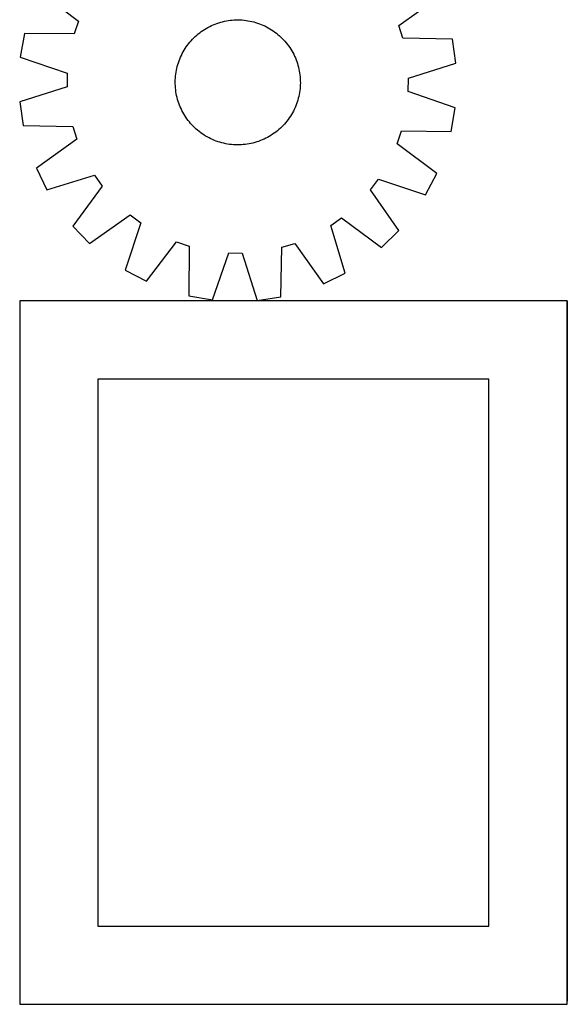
# Model space of a CAD drawing. Header units: millimetres. Extents: x 7 to 1493, y 7 to 2993.
# Tile 9 of 20: x 7 to 357, y 1763 to 2393. Entities that reach past the tile are written whole.
import ezdxf

# ---------------------------------------------------------------- set-up
doc = ezdxf.new("R2010")
doc.units = ezdxf.units.MM
doc.layers.add('COMMON', color=5, linetype='CONTINUOUS', true_color=0x0000ff)
doc.layers.add('CUT', color=7, linetype='CONTINUOUS', true_color=0x000000)

msp = doc.modelspace()

# ---------------------------------------------------------------- linework, layer by layer
at = {"layer": 'COMMON'}
msp.add_line((356.661986, 2213.044756), (356.661986, 1765.03175), dxfattribs=at)
at = {"layer": 'CUT'}
for p, q in [((18.718351, 2411.181774), (44.04978, 2392.016872)), ((248.931103, 2389.178167), (274.783779, 2407.633895)), ((44.04978, 2392.016872), (41.287441, 2383.899677)), ((124.736783, 2386.706281), (125.812118, 2387.356404)), ((125.812118, 2387.356404), (126.907344, 2387.97243)), ((126.907344, 2387.97243), (128.021379, 2388.553749)), ((128.021379, 2388.553749), (129.153124, 2389.099789)), ((129.153124, 2389.099789), (130.301463, 2389.610011)), ((130.301463, 2389.610011), (131.465261, 2390.08391)), ((131.465261, 2390.08391), (132.64337, 2390.52102)), ((132.64337, 2390.52102), (133.834628, 2390.920909)), ((133.834628, 2390.920909), (135.037859, 2391.283183)), ((135.037859, 2391.283183), (136.251876, 2391.607483)), ((136.251876, 2391.607483), (137.47548, 2391.89349)), ((137.47548, 2391.89349), (138.707464, 2392.140921)), ((138.707464, 2392.140921), (139.946612, 2392.349533)), ((139.946612, 2392.349533), (141.191701, 2392.51912)), ((141.191701, 2392.51912), (142.441503, 2392.649513)), ((142.441503, 2392.649513), (143.694784, 2392.740585)), ((143.694784, 2392.740585), (144.950307, 2392.792246)), ((144.950307, 2392.792246), (146.206833, 2392.804444)), ((146.206833, 2392.804444), (147.463122, 2392.777167)), ((147.463122, 2392.777167), (148.717935, 2392.710443)), ((148.717935, 2392.710443), (149.970032, 2392.604338)), ((149.970032, 2392.604338), (151.218179, 2392.458955)), ((151.218179, 2392.458955), (152.461144, 2392.274439)), ((152.461144, 2392.274439), (153.697699, 2392.050972)), ((153.697699, 2392.050972), (154.926625, 2391.788773)), ((154.926625, 2391.788773), (156.146709, 2391.488103)), ((156.146709, 2391.488103), (157.356746, 2391.149257)), ((157.356746, 2391.149257), (158.555543, 2390.77257)), ((158.555543, 2390.77257), (159.741916, 2390.358414)), ((159.741916, 2390.358414), (160.914695, 2389.907197)), ((160.914695, 2389.907197), (162.072722, 2389.419365)), ((162.072722, 2389.419365), (163.214855, 2388.895399)), ((163.214855, 2388.895399), (164.339965, 2388.335817)), ((164.339965, 2388.335817), (165.446944, 2387.74117)), ((165.446944, 2387.74117), (166.534698, 2387.112046)), ((251.467491, 2380.987556), (248.931103, 2389.178167)), ((9.524182, 2384.1645), (6.90697, 2369.002682)), ((41.287441, 2383.899677), (9.524182, 2384.1645)), ((116.972898, 2380.361521), (117.852771, 2381.258644)), ((117.852771, 2381.258644), (118.760389, 2382.127688)), ((118.760389, 2382.127688), (119.694856, 2382.967793)), ((119.694856, 2382.967793), (120.655251, 2383.778132)), ((120.655251, 2383.778132), (121.640625, 2384.557904)), ((121.640625, 2384.557904), (122.650006, 2385.30634)), ((122.650006, 2385.30634), (123.682399, 2386.022701)), ((123.682399, 2386.022701), (124.736783, 2386.706281)), ((166.534698, 2387.112046), (167.602155, 2386.449065)), ((167.602155, 2386.449065), (168.648259, 2385.752881)), ((168.648259, 2385.752881), (169.67198, 2385.024182)), ((169.67198, 2385.024182), (170.672307, 2384.263686)), ((170.672307, 2384.263686), (171.648252, 2383.472145)), ((171.648252, 2383.472145), (172.598853, 2382.650339)), ((172.598853, 2382.650339), (173.523172, 2381.79908)), ((173.523172, 2381.79908), (174.420295, 2380.919207)), ((174.420295, 2380.919207), (175.289338, 2380.011589)), ((283.225894, 2380.372264), (251.467491, 2380.987556)), ((112.322914, 2374.440504), (113.019097, 2375.486609)), ((113.019097, 2375.486609), (113.747796, 2376.51033)), ((113.747796, 2376.51033), (114.508292, 2377.510656)), ((114.508292, 2377.510656), (115.299833, 2378.486602)), ((115.299833, 2378.486602), (116.121639, 2379.437203)), ((116.121639, 2379.437203), (116.972898, 2380.361521)), ((175.289338, 2380.011589), (176.129444, 2379.077122)), ((176.129444, 2379.077122), (176.939783, 2378.116727)), ((176.939783, 2378.116727), (177.719555, 2377.131353)), ((177.719555, 2377.131353), (178.467991, 2376.121972)), ((178.467991, 2376.121972), (179.184352, 2375.08958)), ((179.184352, 2375.08958), (179.867932, 2374.035196)), ((285.422037, 2365.143755), (283.225894, 2380.372264)), ((6.90697, 2369.002682), (36.92087, 2358.603618)), ((108.864781, 2367.753044), (109.352613, 2368.911071)), ((109.352613, 2368.911071), (109.876579, 2370.053204)), ((109.876579, 2370.053204), (110.436161, 2371.178315)), ((110.436161, 2371.178315), (111.030808, 2372.285293)), ((111.030808, 2372.285293), (111.659932, 2373.373048)), ((111.659932, 2373.373048), (112.322914, 2374.440504)), ((179.867932, 2374.035196), (180.518055, 2372.95986)), ((180.518055, 2372.95986), (181.13408, 2371.864634)), ((181.13408, 2371.864634), (181.7154, 2370.750599)), ((181.7154, 2370.750599), (182.26144, 2369.618854)), ((182.26144, 2369.618854), (182.771661, 2368.470515)), ((182.771661, 2368.470515), (183.245561, 2367.306717)), ((106.983205, 2361.764974), (107.283876, 2362.985058)), ((107.283876, 2362.985058), (107.622721, 2364.195095)), ((107.622721, 2364.195095), (107.999408, 2365.393892)), ((107.999408, 2365.393892), (108.413564, 2366.580265)), ((108.413564, 2366.580265), (108.864781, 2367.753044)), ((183.245561, 2367.306717), (183.682671, 2366.128608)), ((183.682671, 2366.128608), (184.08256, 2364.93735)), ((184.08256, 2364.93735), (184.444833, 2363.734119)), ((184.444833, 2363.734119), (184.769133, 2362.520102)), ((184.769133, 2362.520102), (185.05514, 2361.296498)), ((255.131548, 2355.58023), (285.422037, 2365.143755)), ((36.92087, 2358.603618), (36.802081, 2350.030097)), ((106.061535, 2355.556284), (106.16764, 2356.808382)), ((106.16764, 2356.808382), (106.313023, 2358.056529)), ((106.313023, 2358.056529), (106.497539, 2359.299493)), ((106.497539, 2359.299493), (106.721007, 2360.536048)), ((106.721007, 2360.536048), (106.983205, 2361.764974)), ((185.05514, 2361.296498), (185.302572, 2360.064514)), ((185.302572, 2360.064514), (185.511184, 2358.825366)), ((185.511184, 2358.825366), (185.68077, 2357.580277)), ((185.68077, 2357.580277), (185.811164, 2356.330475)), ((185.811164, 2356.330475), (185.902236, 2355.077195)), ((36.802081, 2350.030097), (6.511592, 2340.466573)), ((105.967535, 2353.045182), (105.994811, 2354.301471)), ((105.979733, 2351.788656), (105.967535, 2353.045182)), ((106.031393, 2350.533133), (105.979733, 2351.788656)), ((105.994811, 2354.301471), (106.061535, 2355.556284)), ((106.122465, 2349.279852), (106.031393, 2350.533133)), ((185.872094, 2350.054044), (185.765988, 2348.801946)), ((185.938818, 2351.308856), (185.872094, 2350.054044)), ((185.902236, 2355.077195), (185.953896, 2353.821672)), ((185.966094, 2352.565145), (185.938818, 2351.308856)), ((185.953896, 2353.821672), (185.966094, 2352.565145)), ((255.012759, 2347.006709), (255.131548, 2355.58023)), ((106.252859, 2348.03005), (106.122465, 2349.279852)), ((106.422445, 2346.784961), (106.252859, 2348.03005)), ((106.631057, 2345.545813), (106.422445, 2346.784961)), ((106.878488, 2344.313829), (106.631057, 2345.545813)), ((107.164495, 2343.090225), (106.878488, 2344.313829)), ((107.488796, 2341.876209), (107.164495, 2343.090225)), ((184.950424, 2343.845353), (184.649753, 2342.62527)), ((185.212622, 2345.074279), (184.950424, 2343.845353)), ((185.43609, 2346.310835), (185.212622, 2345.074279)), ((185.620606, 2347.553799), (185.43609, 2346.310835)), ((185.765988, 2348.801946), (185.620606, 2347.553799)), ((285.026659, 2336.607646), (255.012759, 2347.006709)), ((6.511592, 2340.466573), (8.707735, 2325.238064)), ((107.851069, 2340.672978), (107.488796, 2341.876209)), ((108.250958, 2339.48172), (107.851069, 2340.672978)), ((108.688068, 2338.30361), (108.250958, 2339.48172)), ((109.161967, 2337.139812), (108.688068, 2338.30361)), ((109.672189, 2335.991474), (109.161967, 2337.139812)), ((183.068848, 2337.857283), (182.581016, 2336.699256)), ((183.520064, 2339.030062), (183.068848, 2337.857283)), ((183.93422, 2340.216436), (183.520064, 2339.030062)), ((184.310907, 2341.415232), (183.93422, 2340.216436)), ((184.649753, 2342.62527), (184.310907, 2341.415232)), ((110.218229, 2334.859729), (109.672189, 2335.991474)), ((110.799549, 2333.745693), (110.218229, 2334.859729)), ((111.415574, 2332.650468), (110.799549, 2333.745693)), ((112.065697, 2331.575132), (111.415574, 2332.650468)), ((112.749277, 2330.520748), (112.065697, 2331.575132)), ((113.465638, 2329.488356), (112.749277, 2330.520748)), ((179.610715, 2331.169824), (178.914531, 2330.123719)), ((180.273696, 2332.23728), (179.610715, 2331.169824)), ((180.902821, 2333.325034), (180.273696, 2332.23728)), ((181.497468, 2334.432013), (180.902821, 2333.325034)), ((182.05705, 2335.557124), (181.497468, 2334.432013)), ((182.581016, 2336.699256), (182.05705, 2335.557124)), ((282.409447, 2321.445827), (285.026659, 2336.607646)), ((8.707735, 2325.238064), (40.466138, 2324.622772)), ((40.466138, 2324.622772), (43.002526, 2316.432161)), ((114.214074, 2328.478975), (113.465638, 2329.488356)), ((114.993846, 2327.493601), (114.214074, 2328.478975)), ((115.804185, 2326.533206), (114.993846, 2327.493601)), ((116.64429, 2325.598738), (115.804185, 2326.533206)), ((117.513334, 2324.69112), (116.64429, 2325.598738)), ((118.410457, 2323.811247), (117.513334, 2324.69112)), ((174.080858, 2324.351683), (173.17324, 2323.48264)), ((174.960731, 2325.248807), (174.080858, 2324.351683)), ((175.81199, 2326.173125), (174.960731, 2325.248807)), ((176.633796, 2327.123726), (175.81199, 2326.173125)), ((177.425337, 2328.099671), (176.633796, 2327.123726)), ((178.185832, 2329.099998), (177.425337, 2328.099671)), ((178.914531, 2330.123719), (178.185832, 2329.099998)), ((119.334776, 2322.959988), (118.410457, 2323.811247)), ((120.285377, 2322.138182), (119.334776, 2322.959988)), ((121.261322, 2321.346641), (120.285377, 2322.138182)), ((122.261649, 2320.586146), (121.261322, 2321.346641)), ((123.28537, 2319.857447), (122.261649, 2320.586146)), ((124.331474, 2319.161263), (123.28537, 2319.857447)), ((125.39893, 2318.498282), (124.331474, 2319.161263)), ((126.486685, 2317.869157), (125.39893, 2318.498282)), ((166.121511, 2318.253923), (165.026285, 2317.637898)), ((167.196846, 2318.904047), (166.121511, 2318.253923)), ((168.25123, 2319.587626), (167.196846, 2318.904047)), ((169.283622, 2320.303987), (168.25123, 2319.587626)), ((170.293003, 2321.052423), (169.283622, 2320.303987)), ((171.278378, 2321.832195), (170.293003, 2321.052423)), ((172.238772, 2322.642534), (171.278378, 2321.832195)), ((173.17324, 2323.48264), (172.238772, 2322.642534)), ((247.883849, 2313.593456), (250.646188, 2321.710651)), ((250.646188, 2321.710651), (282.409447, 2321.445827)), ((43.002526, 2316.432161), (17.14985, 2297.976433)), ((127.593663, 2317.27451), (126.486685, 2317.869157)), ((128.718774, 2316.714928), (127.593663, 2317.27451)), ((129.860907, 2316.190962), (128.718774, 2316.714928)), ((131.018934, 2315.703131), (129.860907, 2316.190962)), ((132.191713, 2315.251914), (131.018934, 2315.703131)), ((133.378086, 2314.837758), (132.191713, 2315.251914)), ((134.576883, 2314.461071), (133.378086, 2314.837758)), ((135.78692, 2314.122225), (134.576883, 2314.461071)), ((137.007004, 2313.821554), (135.78692, 2314.122225)), ((138.23593, 2313.559356), (137.007004, 2313.821554)), ((139.472485, 2313.335889), (138.23593, 2313.559356)), ((140.71545, 2313.151372), (139.472485, 2313.335889)), ((141.963597, 2313.00599), (140.71545, 2313.151372)), ((143.215694, 2312.899884), (141.963597, 2313.00599)), ((144.470507, 2312.83316), (143.215694, 2312.899884)), ((145.726796, 2312.805884), (144.470507, 2312.83316)), ((146.983322, 2312.818082), (145.726796, 2312.805884)), ((148.238845, 2312.869742), (146.983322, 2312.818082)), ((149.492126, 2312.960814), (148.238845, 2312.869742)), ((150.741928, 2313.091208), (149.492126, 2312.960814)), ((151.987017, 2313.260794), (150.741928, 2313.091208)), ((153.226165, 2313.469406), (151.987017, 2313.260794)), ((154.458149, 2313.716838), (153.226165, 2313.469406)), ((155.681753, 2314.002845), (154.458149, 2313.716838)), ((156.89577, 2314.327145), (155.681753, 2314.002845)), ((158.099001, 2314.689418), (156.89577, 2314.327145)), ((159.290259, 2315.089307), (158.099001, 2314.689418)), ((160.468368, 2315.526417), (159.290259, 2315.089307)), ((161.632166, 2316.000317), (160.468368, 2315.526417)), ((162.780504, 2316.510538), (161.632166, 2316.000317)), ((163.91225, 2317.056578), (162.780504, 2316.510538)), ((165.026285, 2317.637898), (163.91225, 2317.056578)), ((273.215278, 2294.428554), (247.883849, 2313.593456)), ((17.14985, 2297.976433), (23.944375, 2284.171905)), ((23.944375, 2284.171905), (54.338546, 2293.400614)), ((54.338546, 2293.400614), (59.281833, 2286.394668)), ((266.040901, 2280.81757), (273.215278, 2294.428554)), ((230.77859, 2284.018518), (235.914082, 2290.884819)), ((235.914082, 2290.884819), (266.040901, 2280.81757)), ((59.281833, 2286.394668), (40.397611, 2260.853311)), ((248.94793, 2257.963771), (230.77859, 2284.018518)), ((51.125421, 2249.824048), (77.180168, 2267.993388)), ((77.180168, 2267.993388), (84.04647, 2262.857896)), ((84.04647, 2262.857896), (73.979221, 2232.731077)), ((205.371364, 2261.176896), (212.377311, 2266.120182)), ((212.377311, 2266.120182), (237.918667, 2247.23596)), ((40.397611, 2260.853311), (51.125421, 2249.824048)), ((214.600073, 2230.782724), (205.371364, 2261.176896)), ((237.918667, 2247.23596), (248.94793, 2257.963771)), ((87.590204, 2225.556701), (106.755107, 2250.888129)), ((106.755107, 2250.888129), (114.872302, 2248.12579)), ((174.149206, 2247.304487), (182.339817, 2249.840875)), ((182.339817, 2249.840875), (200.795545, 2223.9882)), ((114.872302, 2248.12579), (114.607478, 2216.362531)), ((129.769296, 2213.745319), (140.16836, 2243.75922)), ((140.16836, 2243.75922), (148.741881, 2243.64043)), ((148.741881, 2243.64043), (158.305405, 2213.349941)), ((173.533915, 2215.546084), (174.149206, 2247.304487)), ((73.979221, 2232.731077), (87.590204, 2225.556701)), ((200.795545, 2223.9882), (214.600073, 2230.782724)), ((356.561986, 2213.044756), (6.561986, 2213.044756)), ((6.561986, 2213.044756), (6.561986, 1763.044756)), ((114.607478, 2216.362531), (129.769296, 2213.745319)), ((158.305405, 2213.349941), (173.533915, 2215.546084)), ((356.561986, 1763.044756), (356.561986, 2213.044756)), ((306.561986, 2163.044756), (56.561986, 2163.044756)), ((56.561986, 2163.044756), (56.561986, 1813.044756)), ((306.561986, 1813.044756), (306.561986, 2163.044756)), ((56.561986, 1813.044756), (306.561986, 1813.044756)), ((6.561986, 1763.044756), (356.561986, 1763.044756))]:
    msp.add_line(p, q, dxfattribs=at)

doc.saveas('drawing.dxf')
